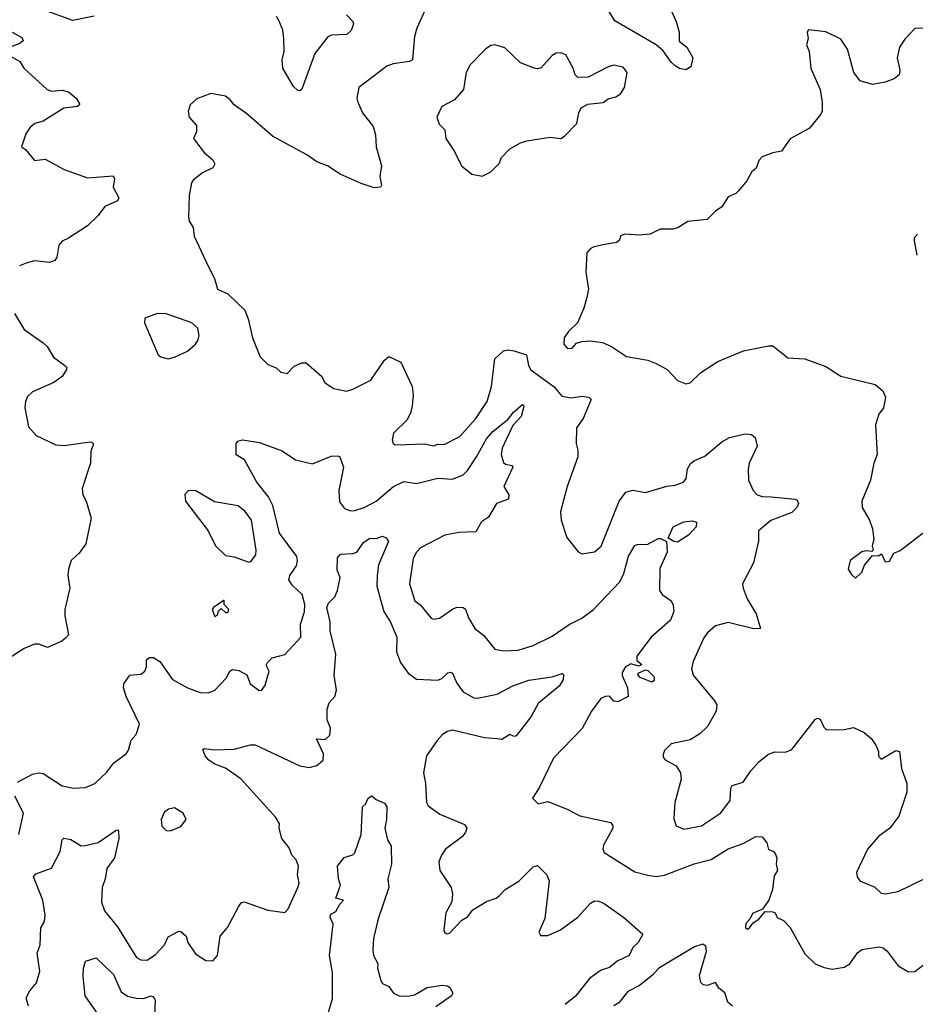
# Model space of a CAD drawing. Extents: x 1921360 to 2014538, y 768294 to 907744.
# Tile 10 of 256: x 1925315 to 1929537, y 786684 to 791324. Entities that reach past the tile are written whole.
import ezdxf

# ---------------------------------------------------------------- set-up
doc = ezdxf.new("R2010")
doc.units = 0

msp = doc.modelspace()

# ---------------------------------------------------------------- linework, layer by layer
at = {"layer": '0CON10XD'}
for points in [[(1925665, 791340.4), (1925565, 791320), (1925435, 791367.5)], [(1927231.9, 791385), (1927187.5, 791285), (1927175.8, 791244.2), (1927165.8, 791135), (1927152.6, 791127.4), (1927075, 791115.5), (1927045, 791104.4), (1926914, 791005), (1926904, 790955), (1926908, 790935), (1926930.8, 790885), (1926980.9, 790820.9), (1926991.3, 790781.3), (1926995.6, 790725), (1927019.4, 790635), (1927012.5, 790585), (1927020, 790545), (1927016.2, 790535), (1926985, 790532.2), (1926925, 790551.5), (1926825, 790595.7), (1926765, 790635.7), (1926715, 790654.2), (1926667.8, 790687.8), (1926505.9, 790775.9), (1926385, 790881.2), (1926325, 790923.3), (1926307, 790947), (1926285, 790963.3), (1926215, 790976.7), (1926149.3, 790950.7), (1926117.7, 790922.3), (1926108.3, 790891.7), (1926113.8, 790865), (1926148.8, 790825), (1926148.8, 790795), (1926133.3, 790765), (1926185, 790698.8), (1926225, 790663.8), (1926234.2, 790645), (1926225, 790626), (1926177, 790603), (1926131.7, 790568.3), (1926124.1, 790555.9), (1926114.2, 790495.8), (1926110, 790395), (1926114, 790375), (1926132, 790345), (1926136.7, 790303.3), (1926202.9, 790162.9), (1926233.3, 790105), (1926247.5, 790055), (1926295, 790032.5), (1926376.7, 789955), (1926392, 789915), (1926412, 789825), (1926448, 789735), (1926485, 789698.8), (1926523.8, 789683.8), (1926545, 789662.5), (1926575, 789657.5), (1926608.8, 789691.2), (1926645, 789707.5), (1926665, 789707.5), (1926736.7, 789645), (1926753.8, 789615), (1926766.2, 789605), (1926795, 789586), (1926855, 789574.3), (1926885, 789582.9), (1926970, 789625), (1927035, 789720), (1927055, 789737.5), (1927110.9, 789710.9), (1927165.5, 789595), (1927170, 789555), (1927165.4, 789505), (1927159.1, 789475), (1927141.1, 789438.9), (1927076, 789375), (1927070, 789345), (1927075, 789327.5), (1927085, 789321.2), (1927135, 789322.2), (1927225, 789325.6), (1927265, 789315.7), (1927286.4, 789323.6), (1927315, 789321.8), (1927390.1, 789359.9), (1927464.6, 789445), (1927518.7, 789525), (1927539.1, 789595), (1927554.4, 789725.6), (1927595, 789764.4), (1927615, 789768.6), (1927645, 789763.8), (1927704.1, 789744.1), (1927713.5, 789695), (1927724.4, 789674.4), (1927834.7, 789594.7), (1927869.8, 789549.8), (1927915, 789541.5), (1927965, 789550.5), (1927997.5, 789545), (1928008, 789535), (1927970.6, 789445), (1927938.9, 789401.1), (1927937.3, 789327.3), (1927945.8, 789295.8), (1927945.8, 789265), (1927895.6, 789124.4), (1927864.2, 789005), (1927866.7, 788965), (1927893.9, 788883.9), (1927947, 788817), (1927965, 788807.5), (1928025, 788816.7), (1928055, 788843.8), (1928140.6, 789055), (1928172.4, 789097.6), (1928205, 789107.5), (1928265, 789096.7), (1928365, 789125.6), (1928405, 789130), (1928444.5, 789145.5), (1928457.1, 789162.9), (1928463, 789207), (1928477, 789233), (1928495, 789247.1), (1928545, 789268.1), (1928623.8, 789335), (1928660, 789355), (1928735, 789373.3), (1928765, 789369.2), (1928782, 789355), (1928791.1, 789315), (1928752.7, 789235), (1928747.9, 789205), (1928750.6, 789155), (1928772, 789105), (1928791.2, 789085), (1928815, 789077.8), (1928856.4, 789076.4), (1928970, 789065), (1928980, 789060), (1928986, 789045), (1928978, 789025), (1928955, 789001.2), (1928855, 788964), (1928797.5, 788915), (1928797, 788867), (1928773.1, 788765), (1928722.5, 788665), (1928724.4, 788645), (1928744.5, 788595), (1928786.5, 788525), (1928807.5, 788455), (1928775.9, 788454.1), (1928655, 788483.3), (1928595, 788467.5), (1928556.2, 788435), (1928539.1, 788410.9), (1928489.7, 788300.3), (1928480.8, 788265), (1928489.2, 788235), (1928590, 788115), (1928600.6, 788095), (1928597.1, 788065), (1928557, 787993), (1928521.4, 787958.6), (1928475, 787931.2), (1928385, 787912.5), (1928355, 787880), (1928348.3, 787861.7), (1928348.3, 787848.3), (1928357, 787837), (1928408.8, 787808.8), (1928430, 787775), (1928432.5, 787745), (1928403.3, 787635), (1928398.8, 787558.8), (1928410, 787525), (1928445, 787510), (1928528.8, 787525), (1928617.5, 787585), (1928663.3, 787645), (1928667.2, 787702.8), (1928673.9, 787716.1), (1928725, 787731.2), (1928761.4, 787785), (1928801.1, 787828.9), (1928845, 787863.5), (1928874.2, 787874.2), (1928925, 787872.5), (1928955, 787885.8), (1929065, 788027.1), (1929075, 788032), (1929088.3, 788028.3), (1929105, 787990), (1929117.7, 787977.7), (1929200.5, 787979.5), (1929245, 787988), (1929296.2, 787965), (1929330, 787935), (1929350, 787905), (1929362.5, 787875), (1929363, 787853), (1929375, 787840), (1929445, 787880), (1929462.5, 787875), (1929472.2, 787795), (1929496.5, 787725), (1929496.1, 787683.9), (1929458.9, 787571.1), (1929416, 787515), (1929363.8, 787475), (1929310.8, 787415), (1929260, 787305), (1929262, 787285), (1929275, 787266.7), (1929345, 787235.8), (1929375, 787208), (1929395, 787204.3)], [(1928368.6, 791405), (1928409.2, 791315), (1928422.9, 791265), (1928423.5, 791223.5), (1928458.8, 791195), (1928487.5, 791145), (1928478.3, 791101.7), (1928455, 791087.5), (1928425, 791093.8), (1928405, 791106.7), (1928385, 791124), (1928347.8, 791177.8), (1928315.7, 791205.7), (1928119.4, 791319.4), (1928072.5, 791395)], [(1926855, 791347.5), (1926885.6, 791315.6), (1926888, 791305), (1926876.6, 791273.4), (1926856.7, 791255), (1926785, 791251.1), (1926767.2, 791242.8), (1926706.5, 791165), (1926645, 790996.2), (1926635, 790988.8), (1926625, 790990), (1926605, 791009.2), (1926554.5, 791095), (1926552.5, 791135), (1926561.5, 791175), (1926559.5, 791235), (1926554.5, 791275), (1926537.7, 791317.7), (1926525, 791338.6)], [(1929614.2, 791284.2), (1929535, 791282), (1929487, 791233), (1929461.4, 791195), (1929451.1, 791145), (1929464.1, 791085.9), (1929460, 791065), (1929436.2, 791045), (1929395, 791030), (1929335, 791018.1), (1929275.9, 791035.9), (1929246.1, 791076.1), (1929216.7, 791185), (1929185, 791232.5), (1929115, 791266.7), (1929033.3, 791276.7), (1929027.5, 791265), (1929031.2, 791235), (1929023.8, 791205), (1929036.7, 791175), (1929043.6, 791093.6), (1929087.5, 790995), (1929097.5, 790935), (1929097.5, 790895), (1929091.7, 790878.3), (1929037.7, 790812.3), (1928947, 790763), (1928906.1, 790703.9), (1928865, 790696.7), (1928815, 790677.5), (1928799.3, 790660.7), (1928785.8, 790624.2), (1928763.8, 790606.2), (1928742.5, 790565), (1928703, 790517), (1928690, 790505), (1928655, 790490), (1928625, 790442.5), (1928595, 790422.5), (1928555, 790383.3), (1928465, 790372.5), (1928417, 790343), (1928393, 790337), (1928333.6, 790336.4), (1928286.4, 790313.6), (1928235, 790308.8), (1928167, 790313), (1928147.5, 790305), (1928142.5, 790285), (1928130, 790275), (1928063.2, 790263.2), (1928017.6, 790252.4), (1928003.8, 790245), (1927988.8, 790225), (1927983.8, 790135), (1927996, 790055), (1927988, 790015), (1927974, 789965), (1927944.2, 789895.8), (1927901.2, 789855), (1927882, 789825), (1927880, 789795), (1927895, 789776.7), (1927917.5, 789775), (1927939.5, 789800.5), (1927965, 789808), (1928005, 789811.2), (1928062.3, 789802.3), (1928105, 789784), (1928175, 789736.7), (1928275, 789720), (1928315, 789704.2), (1928366.2, 789675), (1928415, 789623.3), (1928455, 789607.5), (1928475, 789613.3), (1928525, 789661.2), (1928605, 789713.3), (1928726.1, 789763.9), (1928845, 789786.7), (1928865, 789786.7), (1928935, 789730), (1929016.1, 789726.1), (1929115, 789690), (1929136.7, 789675), (1929185, 789643.8), (1929347.5, 789605), (1929383.3, 789575), (1929396.2, 789545), (1929386, 789495), (1929364.2, 789465), (1929348.8, 789415), (1929356.2, 789275), (1929341.2, 789235), (1929325.7, 789154.3), (1929284, 789055), (1929286, 789025), (1929320, 788965), (1929334, 788925), (1929341.2, 788875), (1929333.3, 788845), (1929337.5, 788825), (1929331.7, 788818.3), (1929305, 788821.2), (1929284.1, 788815.9), (1929230, 788775), (1929220, 788735), (1929235, 788710), (1929255, 788692.5)], [(1925279.2, 791265), (1925325, 791240), (1925331.2, 791225), (1925315, 791212.5), (1925265, 791193.8)], [(1927495, 790587.5), (1927535, 790606.7), (1927574.1, 790645.9), (1927586.2, 790675), (1927624.4, 790715.6), (1927675, 790743.8), (1927705, 790753.8), (1927815, 790771.2), (1927865, 790763.8), (1927882.5, 790775), (1927941.2, 790835), (1927950, 790885), (1927960.7, 790909.3), (1927993.6, 790926.4), (1928065, 790933.8), (1928088.8, 790951.2), (1928125, 790960.8), (1928146.2, 790975), (1928166, 791005), (1928178.6, 791075), (1928159.7, 791099.7), (1928115, 791109.2), (1928088.3, 791101.7), (1927995, 791053.8), (1927945, 791052.5), (1927933.3, 791065), (1927924.2, 791095), (1927888.5, 791158.5), (1927865, 791168.6), (1927843.2, 791166.8), (1927825, 791156.2), (1927772.3, 791097.7), (1927755, 791092), (1927740, 791095), (1927675, 791121.2), (1927602.3, 791192.3), (1927555, 791206.2), (1927535, 791203.3), (1927510, 791185), (1927438.3, 791111.7), (1927419.2, 791075), (1927406.2, 790995), (1927365, 790946.7), (1927303.8, 790915), (1927280.6, 790865), (1927292.2, 790832.2), (1927318.8, 790805), (1927323.3, 790765), (1927365, 790702.5), (1927397.5, 790635), (1927446.7, 790596.7), (1927495, 790587.5)], [(1925250, 791165), (1925315, 791126.7), (1925334, 791095), (1925444.3, 790995), (1925465, 790987.9), (1925515, 790992.7), (1925545, 790983.5), (1925581.4, 790955), (1925598, 790925), (1925587.5, 790915), (1925523, 790907), (1925425, 790845.8), (1925386.2, 790835), (1925362, 790815), (1925343, 790787), (1925323.3, 790725), (1925341.7, 790711.7), (1925385, 790660), (1925435, 790666.2), (1925525, 790618), (1925635, 790578.6), (1925755, 790588.8), (1925761.2, 790575), (1925755.8, 790535), (1925782, 790485), (1925775, 790470), (1925716, 790444), (1925685, 790400.9), (1925635, 790353.3), (1925545, 790294), (1925515, 790281.2), (1925499.1, 790260.9), (1925490, 790205), (1925480.3, 790189.7), (1925455, 790180.6), (1925385, 790188), (1925345, 790177.5), (1925313.8, 790165)], [(1929545.8, 790215), (1929532.5, 790282.5), (1929532.5, 790297.5), (1929546.4, 790313.6)], [(1925290, 789940), (1925335, 789864.2), (1925425, 789802), (1925444.3, 789784.3), (1925473.3, 789733.3), (1925526.7, 789695), (1925536.2, 789685), (1925536, 789675), (1925515, 789642.5), (1925475, 789614.2), (1925375, 789570), (1925351.7, 789548.3), (1925341.2, 789525), (1925338.8, 789495), (1925356.7, 789405), (1925392.5, 789365), (1925485, 789320), (1925525, 789317.1), (1925645, 789334.3), (1925655, 789334), (1925662.5, 789325), (1925650.6, 789289.4), (1925648.2, 789235), (1925608.5, 789115), (1925612.5, 789085), (1925628.1, 789055), (1925652, 788975), (1925625.7, 788855), (1925595, 788810), (1925556.7, 788775), (1925544, 788735), (1925541.4, 788705), (1925550.8, 788645), (1925526.7, 788545), (1925526.7, 788515), (1925543.9, 788426.1), (1925530.8, 788409.2)], [(1926015, 789726.2), (1926045, 789733.8), (1926105, 789762), (1926144.1, 789795.9), (1926156.2, 789815), (1926160, 789835), (1926155, 789870), (1926125.9, 789895.9), (1926005, 789938.8), (1925965, 789940), (1925905, 789917.5), (1925902.5, 789895), (1925967.5, 789745), (1925980, 789735), (1926015, 789726.2)], [(1925305, 787730.6), (1925375, 787769.2), (1925405, 787775.9), (1925425, 787772.3), (1925515, 787713.1), (1925567.7, 787702.3), (1925624.2, 787705.8), (1925668.8, 787725), (1925725, 787778), (1925758.1, 787821.9), (1925817.1, 787865), (1925827.9, 787882.1), (1925840.3, 787929.7), (1925863.6, 787956.4), (1925879.2, 788005), (1925816.8, 788135), (1925804.5, 788175), (1925805.6, 788194.4), (1925834.3, 788235.7), (1925885, 788240.6), (1925904.2, 788255), (1925912, 788275), (1925913, 788307), (1925925, 788318.8), (1925945, 788318), (1925975, 788299.2), (1926035, 788214.4), (1926105, 788175.5), (1926165, 788153.3), (1926205, 788151.4), (1926235, 788164.4), (1926288.6, 788221.4), (1926305.5, 788254.5), (1926317.5, 788262.5), (1926347.8, 788257.8), (1926385, 788237.5), (1926400.8, 788195), (1926443.2, 788163.2), (1926456.2, 788165), (1926471.4, 788188.6), (1926490, 788255), (1926477, 788283), (1926482, 788295), (1926505, 788316.7), (1926565, 788332), (1926639.2, 788415), (1926638.5, 788475), (1926656.6, 788533.4), (1926658.9, 788568.9), (1926646, 788616), (1926599.1, 788659.1), (1926582.7, 788685), (1926587.8, 788705), (1926619.7, 788750.3), (1926624.7, 788775), (1926620.9, 788795), (1926540, 788905), (1926507.4, 789035), (1926488, 789075), (1926432.5, 789145), (1926375, 789250.8), (1926335, 789274.2), (1926335.7, 789325), (1926342.7, 789337.3), (1926365, 789344.4), (1926445, 789332.2), (1926551.8, 789291.8), (1926615, 789250), (1926695, 789231.1), (1926783, 789267), (1926815, 789268.8), (1926824, 789264), (1926840.8, 789215), (1926818.7, 789105), (1926822.9, 789052.9), (1926845, 789020), (1926875, 789010), (1926895, 789010.8), (1926939.2, 789025), (1926995, 789054.6), (1927076, 789124), (1927125, 789147.6), (1927185, 789139.3), (1927285, 789163.6), (1927355, 789159.4), (1927405, 789178.8), (1927425, 789199.1), (1927467.9, 789265), (1927515, 789348.5), (1927545, 789383.5), (1927617.5, 789442.5), (1927642, 789475), (1927685, 789511.2), (1927691.2, 789505), (1927690, 789495), (1927677.9, 789455), (1927638.9, 789411.1), (1927610.2, 789349.8), (1927589.1, 789305), (1927584.5, 789275), (1927595, 789238), (1927605, 789230), (1927635, 789223.3), (1927640, 789215), (1927597.5, 789125), (1927620, 789085), (1927618.5, 789065), (1927562.9, 789045), (1927525, 788980.6), (1927492.3, 788957.7), (1927465, 788911.1), (1927385, 788907.7), (1927319.2, 788895), (1927204.5, 788835), (1927185.3, 788814.7), (1927170, 788785), (1927152.9, 788665), (1927178, 788585), (1927204.5, 788564.5), (1927255, 788503.8), (1927265, 788498.8), (1927293.8, 788503.8), (1927355, 788547.1), (1927375, 788555.6), (1927405, 788554), (1927415.6, 788545.6), (1927430.6, 788505), (1927460, 788455), (1927502.2, 788422.2), (1927555, 788357.5), (1927595, 788349.5), (1927665, 788352.9), (1927735, 788374.4), (1927825, 788418.5), (1927905, 788473.8), (1927965, 788503.9), (1928019.6, 788545), (1928144.1, 788675.9), (1928162.2, 788715), (1928185, 788796), (1928215, 788845.7), (1928225, 788851.4), (1928275, 788853.1), (1928325, 788880), (1928335, 788879.2), (1928363.3, 788865), (1928367.5, 788815), (1928332.6, 788737.4), (1928330.8, 788635), (1928343.3, 788615), (1928385.8, 788585.8), (1928395.8, 788565.8), (1928398, 788535), (1928383.1, 788495), (1928291.9, 788415), (1928223.1, 788325), (1928223.3, 788305), (1928246.7, 788285), (1928232.5, 788277.5), (1928195, 788288), (1928170.8, 788275), (1928155, 788247.5), (1928154.2, 788234.2), (1928180, 788175), (1928182.5, 788135), (1928135, 788110), (1928115, 788112.5), (1928095, 788136), (1928075, 788135.6), (1928054, 788125), (1928010.8, 788065), (1927965.4, 787984.6), (1927830.8, 787845), (1927763.8, 787705), (1927732.5, 787655), (1927758.3, 787628.3), (1927805, 787640), (1927895, 787604.4), (1927955, 787572.9), (1928100.5, 787540.5), (1928111.2, 787525), (1928110, 787515), (1928066.9, 787435), (1928064.2, 787415), (1928070.5, 787400.5), (1928215, 787308.5), (1928275, 787293.5), (1928315, 787286.4), (1928355, 787292.3), (1928493.6, 787346.3), (1928575, 787366.4), (1928655, 787417.5), (1928725, 787441.8), (1928785, 787475.6), (1928814.2, 787474.2), (1928836.7, 787445), (1928843.9, 787413.9), (1928866.7, 787406.7), (1928876.7, 787395), (1928883.3, 787375), (1928880, 787345), (1928886.7, 787315), (1928870.7, 787289.3), (1928863.3, 787225), (1928846.7, 787175), (1928816.7, 787133.3), (1928768.3, 787111.7), (1928756.7, 787085), (1928737.5, 787065), (1928736.2, 787045), (1928745, 787038), (1928755, 787044.3), (1928771.7, 787068.3), (1928799.2, 787085), (1928828.8, 787121.2), (1928865, 787120), (1928875.8, 787115), (1928885, 787093.1), (1928915, 787079.4), (1928946.7, 787046.7), (1929015, 786922), (1929063.8, 786875), (1929107.4, 786857.4), (1929145, 786850.6), (1929201.3, 786858.7), (1929227.5, 786875), (1929263.8, 786926.2), (1929285, 786943.1), (1929365.8, 786955.8), (1929385, 786951.2), (1929404.2, 786934.2), (1929455.6, 786865.6), (1929505, 786838), (1929535, 786839.2), (1929628.3, 786911.7)], [(1926395, 788767.5), (1926405, 788773.3), (1926427.9, 788802.1), (1926430, 788825), (1926407.8, 788965), (1926377.4, 789007.4), (1926345, 789033.1), (1926232.9, 789052.9), (1926145, 789103.3), (1926110, 789105), (1926093, 789087), (1926096.7, 789055), (1926203.3, 788915), (1926237.5, 788845), (1926285, 788800), (1926325, 788792.5), (1926395, 788767.5)], [(1928415, 788862.8), (1928398.8, 788865), (1928371.7, 788881.7), (1928394.6, 788935), (1928445, 788957.8), (1928485, 788962.9), (1928505, 788956.7), (1928502.9, 788935), (1928467.3, 788895), (1928415, 788862.8)], [(1929255, 788692.5), (1929285, 788720), (1929296.4, 788753.6), (1929335, 788800), (1929361.7, 788798.3), (1929377, 788807), (1929395, 788770), (1929415, 788772.5), (1929435, 788810), (1929465, 788822.5), (1929635, 788952.5)], [(1925355.6, 786675), (1925345.4, 786715), (1925362.6, 786747.4), (1925393.8, 786785), (1925408.8, 786841.2), (1925396.5, 786925), (1925410.8, 786965), (1925413.8, 787045), (1925431.1, 787075), (1925435.4, 787105), (1925423.8, 787175), (1925379.2, 787285), (1925390.5, 787299.5), (1925463.8, 787326.2), (1925505.6, 787405), (1925515, 787460), (1925522, 787468), (1925555, 787460.5), (1925605, 787430.6), (1925622.7, 787432.7), (1925685, 787447.1), (1925765, 787502), (1925775, 787506.7), (1925780, 787500), (1925781.5, 787465), (1925761.1, 787375), (1925725.4, 787325), (1925718.1, 787275), (1925703.9, 787235), (1925700.8, 787165), (1925715, 787124.2), (1925775, 787050), (1925865, 786905.7), (1925885, 786893.8), (1925915, 786892.5), (1925955, 786918.5), (1925997.5, 786965), (1926015, 787002.2), (1926065, 787028.6), (1926075, 787027.1), (1926099.2, 787005), (1926108, 786975), (1926142.6, 786922.6), (1926191.3, 786891.3), (1926225, 786890), (1926246.9, 786915), (1926260, 787005), (1926293.6, 787046.4), (1926345.7, 787144.3), (1926358, 787162), (1926372.5, 787167.5), (1926485, 787127.5), (1926565, 787117.5), (1926580, 787135), (1926625.6, 787235), (1926631.4, 787255), (1926624.4, 787295), (1926629.6, 787335), (1926618.2, 787365), (1926597.8, 787387.8), (1926585, 787422.2), (1926550.9, 787465), (1926538.5, 787515), (1926540, 787535), (1926522.7, 787565), (1926357.4, 787747.4), (1926285, 787796.9), (1926235, 787816), (1926206, 787835), (1926189.4, 787855), (1926177.5, 787885), (1926185, 787890), (1926235, 787883.1), (1926325, 787886.5), (1926403.4, 787906.6), (1926425, 787906.9), (1926635, 787807.5), (1926679.1, 787800.9), (1926715, 787810), (1926744.4, 787835), (1926747.5, 787865), (1926714.2, 787935), (1926755, 787932.9), (1926776.8, 787953.2), (1926779.6, 787985), (1926764.6, 788025), (1926764.2, 788075.8), (1926773.1, 788105), (1926800.5, 788135), (1926807.3, 788165), (1926797.1, 788235), (1926804.2, 788335), (1926778.6, 788445), (1926777.4, 788487.4), (1926763.2, 788555), (1926770, 788575), (1926800, 788605), (1926813.3, 788635), (1926825.6, 788695), (1926810.5, 788730.5), (1926812.1, 788787.9), (1926827.5, 788805), (1926885, 788808.1), (1926904.5, 788815.5), (1926935, 788860), (1926965, 788880.8), (1926995, 788880), (1927025, 788890), (1927042.7, 788882.7), (1927053.3, 788865), (1927006.4, 788755), (1926999.1, 788705), (1926998.9, 788655), (1927012.4, 788602.4), (1927031.8, 788535), (1927062.5, 788485), (1927091.8, 788415), (1927090.6, 788345), (1927110, 788295), (1927145.3, 788245.3), (1927185, 788216.9), (1927285, 788212.2), (1927305, 788220), (1927333.5, 788246.5), (1927345, 788250), (1927355, 788244.2), (1927375, 788198.1), (1927405, 788156.9), (1927455, 788127.8), (1927473.3, 788126.7), (1927565, 788145.5), (1927640, 788185), (1927715, 788211.8), (1927825, 788228), (1927872.5, 788242.5), (1927878.8, 788238.8), (1927875.8, 788215), (1927859.4, 788185), (1927758.3, 788101.7), (1927725, 788041.2), (1927655, 787950), (1927645, 787946.7), (1927625, 787956), (1927588, 787932), (1927565.9, 787935.9), (1927505, 787940), (1927355, 787975.8), (1927330.6, 787969.4), (1927307.8, 787955), (1927282.3, 787927.7), (1927231.9, 787855), (1927218.5, 787775), (1927227.7, 787725), (1927231.9, 787635), (1927239.8, 787619.8), (1927295, 787580), (1927411.8, 787531.8), (1927421.9, 787515), (1927416.9, 787495), (1927401.9, 787475), (1927322.2, 787415), (1927302.4, 787387.6), (1927291.1, 787355), (1927294.4, 787315), (1927348.6, 787235), (1927355.6, 787205.6), (1927352.2, 787167.8), (1927323.8, 787115), (1927313.3, 787035), (1927317.5, 787025), (1927327, 787017), (1927340.7, 787019.3), (1927399.1, 787080.9), (1927425, 787096.2), (1927450.9, 787129.1), (1927515, 787169.4), (1927561.2, 787185), (1927574.6, 787195.4), (1927602.5, 787225), (1927667.1, 787265), (1927735, 787331.4), (1927755, 787339.2), (1927800, 787295), (1927810.6, 787265), (1927790.9, 787089.1), (1927762, 787025), (1927769.3, 787009.3), (1927805, 787008), (1927863.3, 787035), (1927946, 787095), (1928005, 787161.2), (1928025, 787172), (1928045, 787170.8), (1928069.7, 787159.7), (1928163, 787093), (1928252.5, 787015), (1928230, 786975), (1928205, 786952.5), (1928187.1, 786915), (1928131.6, 786888.4), (1928095, 786858.5), (1928055, 786844.7), (1928002.8, 786807.2), (1927935, 786723.2), (1927886.3, 786683.7)], [(1926235, 788512.5), (1926248.3, 788521.7), (1926250, 788535), (1926265, 788550), (1926285, 788530), (1926295, 788530), (1926300, 788545), (1926278.3, 788568.3), (1926278.3, 788588.3), (1926227.5, 788555), (1926222.5, 788545), (1926235, 788512.5)], [(1925530.8, 788409.2), (1925512.5, 788395), (1925445, 788365.7), (1925405, 788382.2), (1925385, 788382.2), (1925335, 788360.8), (1925264.3, 788315)], [(1928295, 788202.5), (1928240, 788225), (1928230, 788235), (1928230, 788245), (1928265, 788260), (1928275, 788257.5), (1928305, 788227.5), (1928305, 788210), (1928295, 788202.5)], [(1925310.8, 787485), (1925331.8, 787585), (1925291.9, 787665)], [(1926765, 786631.2), (1926789.3, 786710.7), (1926789.4, 786835), (1926775.1, 786915), (1926792.2, 787062.2), (1926778.1, 787095), (1926781.1, 787108.9), (1926805, 787121.9), (1926823.3, 787156.7), (1926841.2, 787175), (1926804.3, 787185), (1926826.9, 787245), (1926817.5, 787275), (1926812, 787335), (1926843.6, 787376.4), (1926885, 787388), (1926895, 787397.5), (1926924.3, 787485), (1926930, 787615), (1926945, 787627.5), (1926956.7, 787655), (1926975, 787666.2), (1926995, 787650), (1927035, 787632.5), (1927045.7, 787615), (1927044.2, 787555), (1927035.6, 787515), (1927049.2, 787459.2), (1927065, 787430), (1927066.7, 787345), (1927050.4, 787275), (1927054.1, 787234.1), (1927005, 787086.7), (1926982, 786995), (1926978.9, 786941.1), (1926982.9, 786915), (1927003.3, 786876.7), (1927000.8, 786855), (1927016.4, 786796.4), (1927025, 786782.5), (1927055, 786767.5), (1927076.1, 786736.1), (1927103.6, 786723.6), (1927145, 786722.7), (1927175, 786729.4), (1927235, 786764.3), (1927305, 786773.8), (1927331.7, 786771.7), (1927343, 786763), (1927356.4, 786736.4), (1927350, 786725), (1927276.8, 786673.2)], [(1926025, 787501.2), (1926075, 787522.9), (1926100, 787555), (1926086, 787585), (1926045, 787610), (1926016.1, 787603.9), (1925995, 787588.8), (1925982.2, 787555), (1925984.2, 787524.2), (1926005, 787503.8), (1926025, 787501.2)], [(1929395, 787204.3), (1929455, 787215.7), (1929585, 787279.5)], [(1928674.3, 786675), (1928653.1, 786695), (1928639.1, 786739.1), (1928610, 786760), (1928595, 786787.5), (1928555, 786772.5), (1928536.4, 786776.4), (1928525, 786787.5), (1928519.3, 786820.7), (1928552.5, 786935), (1928548.3, 786958.3), (1928535, 786967.5), (1928495, 786955.8), (1928327.1, 786855), (1928298.3, 786821.7), (1928236.4, 786773.6), (1928182, 786745), (1928139.3, 786690.7), (1928115, 786677.5)], [(1925681.6, 786641.6), (1925622.9, 786725), (1925614.3, 786815), (1925615.8, 786855), (1925625, 786887.5), (1925675, 786903.8), (1925757.1, 786825), (1925792.6, 786742.6), (1925823.2, 786723.2), (1925864, 786714), (1925897.9, 786712.1), (1925935, 786723.8), (1925945, 786720), (1925952.9, 786702.9), (1925950.8, 786635)]]:
    msp.add_lwpolyline(points, dxfattribs=at)

doc.saveas('drawing.dxf')
